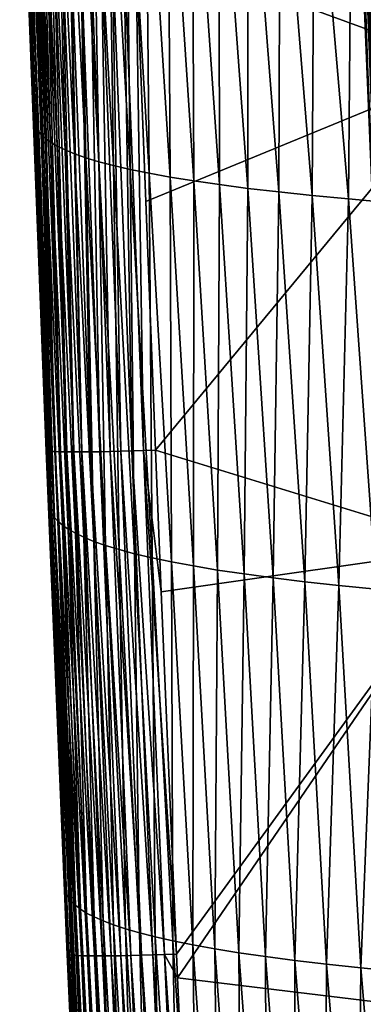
# Model space of a CAD drawing. Header units: metres. Extents: x -104 to 104, y -68 to 90.
# Tile 131 of 256: x -22.54 to -19.43, y -24.63 to -15.7. Entities that reach past the tile are written whole.
import ezdxf

# ---------------------------------------------------------------- set-up
doc = ezdxf.new("R2010")
doc.units = ezdxf.units.M
doc.layers.add('solid_FIT-BATH-153_SW0002', color=7, linetype='CONTINUOUS')

msp = doc.modelspace()

# ---------------------------------------------------------------- linework, layer by layer
at = {"layer": 'solid_FIT-BATH-153_SW0002'}
for points in [[(-21.487806, -15.016661, 15.435974), (-18.440989, -16.132191, 15.406301), (-18.440989, -11.643194, 15.538368)], [(-19.496572, -12.856666, 10.309027), (-19.524097, -12.926329, 11.481321), (-19.357027, -16.995487, 11.352756)], [(-19.384653, -16.339708, 11.374646), (-19.357027, -16.995487, 11.352756), (-19.524097, -12.926329, 11.481321)], [(-19.524097, -12.926329, 11.481321), (-19.444784, -14.888508, 11.421427), (-19.384653, -16.339708, 11.374646)], [(-19.496572, -12.856666, 10.309027), (-19.357027, -16.995487, 11.352756), (-19.320799, -17.004362, 10.218962)], [(-19.452127, -12.890328, 9.207935), (-19.496572, -12.856666, 10.309027), (-19.320799, -17.004362, 10.218962)], [(-19.452127, -12.890328, 9.207935), (-19.320799, -17.004362, 10.218962), (-19.26881, -17.042706, 9.126818)], [(-19.39242, -12.92329, 8.137583), (-19.452127, -12.890328, 9.207935), (-19.26881, -17.042706, 9.126818)], [(-22.541233, -13.127982, 13.465222), (-22.409668, -16.60564, 14.37846), (-22.471033, -15.011228, 14.430099)], [(-22.404884, -16.639378, 13.384284), (-22.409668, -16.60564, 14.37846), (-22.541233, -13.127982, 13.465222)], [(-22.404884, -16.639378, 13.384284), (-22.541233, -13.127982, 13.465222), (-22.532694, -13.158288, 12.476645)], [(-22.393579, -16.67297, 12.413829), (-22.532694, -13.158288, 12.476645), (-22.516953, -13.188779, 11.505197)], [(-22.393579, -16.67297, 12.413829), (-22.404884, -16.639378, 13.384284), (-22.532694, -13.158288, 12.476645)], [(-22.374685, -16.706888, 11.458558), (-22.516953, -13.188779, 11.505197), (-22.493002, -13.21943, 10.550557)], [(-22.374685, -16.706888, 11.458558), (-22.393579, -16.67297, 12.413829), (-22.516953, -13.188779, 11.505197)], [(-22.347155, -16.74111, 10.518274), (-22.493002, -13.21943, 10.550557), (-22.459831, -13.250217, 9.612406)], [(-22.347155, -16.74111, 10.518274), (-22.374685, -16.706888, 11.458558), (-22.493002, -13.21943, 10.550557)], [(-22.309946, -16.775612, 9.592778), (-22.459831, -13.250217, 9.612406), (-22.416428, -13.281116, 8.690425)], [(-22.309946, -16.775612, 9.592778), (-22.347155, -16.74111, 10.518274), (-22.459831, -13.250217, 9.612406)], [(-22.262011, -16.810364, 8.681871), (-22.416428, -13.281116, 8.690425), (-22.361784, -13.312103, 7.784293)], [(-22.262011, -16.810364, 8.681871), (-22.309946, -16.775612, 9.592778), (-22.416428, -13.281116, 8.690425)], [(-22.202305, -16.845346, 7.785355), (-22.361784, -13.312103, 7.784293), (-22.294888, -13.343151, 6.893719)], [(-22.202305, -16.845346, 7.785355), (-22.262011, -16.810364, 8.681871), (-22.361784, -13.312103, 7.784293)], [(-22.129784, -16.880522, 6.903176), (-22.294888, -13.343151, 6.893719), (-22.214739, -13.37422, 6.018813)], [(-22.129784, -16.880522, 6.903176), (-22.202305, -16.845346, 7.785355), (-22.294888, -13.343151, 6.893719)], [(-22.043404, -16.915831, 6.035766), (-22.214739, -13.37422, 6.018813), (-22.120342, -13.405256, 5.15998)], [(-22.043404, -16.915831, 6.035766), (-22.129784, -16.880522, 6.903176), (-22.214739, -13.37422, 6.018813)], [(-21.942123, -16.951206, 5.183656), (-22.120342, -13.405256, 5.15998), (-22.010702, -13.436207, 4.317636)], [(-21.942123, -16.951206, 5.183656), (-22.043404, -16.915831, 6.035766), (-22.120342, -13.405256, 5.15998)], [(-21.824898, -16.986582, 4.34738), (-22.010702, -13.436207, 4.317636), (-21.884821, -13.467019, 3.492193)], [(-21.824898, -16.986582, 4.34738), (-21.942123, -16.951206, 5.183656), (-22.010702, -13.436207, 4.317636)], [(-21.690689, -17.021891, 3.52747), (-21.884821, -13.467019, 3.492193), (-21.741703, -13.497639, 2.684066)], [(-21.690689, -17.021891, 3.52747), (-21.824898, -16.986582, 4.34738), (-21.884821, -13.467019, 3.492193)], [(-21.538448, -17.057064, 2.724457), (-21.741703, -13.497639, 2.684066), (-21.580355, -13.528014, 1.893667)], [(-21.538448, -17.057064, 2.724457), (-21.690689, -17.021891, 3.52747), (-21.741703, -13.497639, 2.684066)], [(-21.367138, -17.092035, 1.938875), (-21.580355, -13.528014, 1.893667), (-21.399782, -13.558091, 1.121417)], [(-21.367138, -17.092035, 1.938875), (-21.538448, -17.057064, 2.724457), (-21.580355, -13.528014, 1.893667)], [(-21.175751, -17.126738, 1.171298), (-21.399782, -13.558091, 1.121417), (-21.199099, -13.587812, 0.367859)], [(-21.175751, -17.126738, 1.171298), (-21.367138, -17.092035, 1.938875), (-21.399782, -13.558091, 1.121417)], [(-20.963446, -17.161093, 0.422487), (-21.199099, -13.587812, 0.367859), (-20.977549, -13.617119, -0.366305)], [(-20.963446, -17.161093, 0.422487), (-21.175751, -17.126738, 1.171298), (-21.199099, -13.587812, 0.367859)], [(-20.729429, -17.195017, -0.306749), (-20.977549, -13.617119, -0.366305), (-20.734375, -13.645947, -1.080369)], [(-20.729429, -17.195017, -0.306749), (-20.963446, -17.161093, 0.422487), (-20.977549, -13.617119, -0.366305)], [(-20.472904, -17.22843, -1.015602), (-20.734375, -13.645947, -1.080369), (-20.46883, -13.674238, -1.773623)], [(-20.472904, -17.22843, -1.015602), (-20.729429, -17.195017, -0.306749), (-20.734375, -13.645947, -1.080369)], [(-20.193075, -17.261255, -1.703262), (-20.472904, -17.22843, -1.015602), (-20.46883, -13.674238, -1.773623)], [(-20.193075, -17.261255, -1.703262), (-20.46883, -13.674238, -1.773623), (-20.180162, -13.701929, -2.44536)], [(-19.889145, -17.293407, -2.368919), (-20.193075, -17.261255, -1.703262), (-20.180162, -13.701929, -2.44536)], [(-19.889145, -17.293407, -2.368919), (-20.180162, -13.701929, -2.44536), (-19.867617, -13.728961, -3.094871)], [(-19.560316, -17.324808, -3.011765), (-19.889145, -17.293407, -2.368919), (-19.867617, -13.728961, -3.094871)], [(-19.560316, -17.324808, -3.011765), (-19.867617, -13.728961, -3.094871), (-19.530445, -13.755271, -3.721449)], [(-19.205854, -17.355379, -3.631011), (-19.560316, -17.324808, -3.011765), (-19.530445, -13.755271, -3.721449)], [(-19.205854, -17.355379, -3.631011), (-19.530445, -13.755271, -3.721449), (-19.168047, -13.780803, -4.324433)], [(-19.441717, -14.826455, 11.55674), (-19.384653, -16.339708, 11.374646), (-19.444784, -14.888508, 11.421427)], [(-19.441717, -14.826455, 11.55674), (-19.357027, -16.995487, 11.352756), (-19.384653, -16.339708, 11.374646)], [(-19.441717, -14.826455, 11.55674), (-19.205877, -20.456232, 11.229293), (-19.357027, -16.995487, 11.352756)], [(-19.205618, -20.352133, 11.367557), (-19.205877, -20.456232, 11.229293), (-19.441717, -14.826455, 11.55674)], [(-19.205618, -20.352133, 11.367557), (-19.441717, -14.826455, 11.55674), (-19.416809, -14.829409, 11.693919)], [(-22.387014, -17.188152, 14.357919), (-22.479639, -15.019042, 14.537232), (-22.471033, -15.011228, 14.430099)], [(-22.301388, -19.608116, 14.382776), (-22.462259, -15.021613, 14.642456), (-22.479639, -15.019042, 14.537232)], [(-22.387014, -17.188152, 14.357919), (-22.301388, -19.608116, 14.382776), (-22.479639, -15.019042, 14.537232)], [(-22.387014, -17.188152, 14.357919), (-22.471033, -15.011228, 14.430099), (-22.409668, -16.60564, 14.37846)], [(-22.284302, -19.611128, 14.488235), (-22.434235, -15.023675, 14.743684), (-22.462259, -15.021613, 14.642456)], [(-22.301388, -19.608116, 14.382776), (-22.284302, -19.611128, 14.488235), (-22.462259, -15.021613, 14.642456)], [(-22.256523, -19.613592, 14.589717), (-22.396172, -15.025229, 14.840313), (-22.434235, -15.023675, 14.743684)], [(-22.284302, -19.611128, 14.488235), (-22.256523, -19.613592, 14.589717), (-22.434235, -15.023675, 14.743684)], [(-22.218657, -19.615511, 14.686613), (-22.348673, -15.026282, 14.931738), (-22.396172, -15.025229, 14.840313)], [(-22.256523, -19.613592, 14.589717), (-22.218657, -19.615511, 14.686613), (-22.396172, -15.025229, 14.840313)], [(-22.171309, -19.616886, 14.778313), (-22.292345, -15.026834, 15.017354), (-22.348673, -15.026282, 14.931738)], [(-22.218657, -19.615511, 14.686613), (-22.171309, -19.616886, 14.778313), (-22.348673, -15.026282, 14.931738)], [(-22.115089, -19.61772, 14.864208), (-22.227793, -15.026892, 15.096557), (-22.292345, -15.026834, 15.017354)], [(-22.171309, -19.616886, 14.778313), (-22.115089, -19.61772, 14.864208), (-22.292345, -15.026834, 15.017354)], [(-22.050604, -19.618015, 14.94369), (-22.155622, -15.026457, 15.168742), (-22.227793, -15.026892, 15.096557)], [(-22.115089, -19.61772, 14.864208), (-22.050604, -19.618015, 14.94369), (-22.227793, -15.026892, 15.096557)], [(-21.978458, -19.617773, 15.01615), (-22.076435, -15.025533, 15.233305), (-22.155622, -15.026457, 15.168742)], [(-22.050604, -19.618015, 14.94369), (-21.978458, -19.617773, 15.01615), (-22.155622, -15.026457, 15.168742)], [(-21.89926, -19.616995, 15.080976), (-21.990841, -15.024124, 15.289641), (-22.076435, -15.025533, 15.233305)], [(-21.978458, -19.617773, 15.01615), (-21.89926, -19.616995, 15.080976), (-22.076435, -15.025533, 15.233305)], [(-21.813618, -19.615683, 15.137563), (-21.899441, -15.022234, 15.337146), (-21.990841, -15.024124, 15.289641)], [(-21.89926, -19.616995, 15.080976), (-21.813618, -19.615683, 15.137563), (-21.990841, -15.024124, 15.289641)], [(-21.722136, -19.61384, 15.1853), (-21.802841, -15.019866, 15.375215), (-21.899441, -15.022234, 15.337146)], [(-21.813618, -19.615683, 15.137563), (-21.722136, -19.61384, 15.1853), (-21.899441, -15.022234, 15.337146)], [(-21.625422, -19.611467, 15.223577), (-21.701647, -15.017024, 15.403242), (-21.802841, -15.019866, 15.375215)], [(-21.722136, -19.61384, 15.1853), (-21.625422, -19.611467, 15.223577), (-21.802841, -15.019866, 15.375215)], [(-21.524082, -19.608566, 15.251787), (-21.596464, -15.013711, 15.420625), (-21.701647, -15.017024, 15.403242)], [(-21.625422, -19.611467, 15.223577), (-21.524082, -19.608566, 15.251787), (-21.701647, -15.017024, 15.403242)], [(-21.418726, -19.605141, 15.26932), (-21.487806, -15.016661, 15.435974), (-21.596464, -15.013711, 15.420625)], [(-21.524082, -19.608566, 15.251787), (-21.418726, -19.605141, 15.26932), (-21.596464, -15.013711, 15.420625)], [(-21.487806, -15.016661, 15.435974), (-21.398748, -17.347137, 15.361984), (-18.440989, -16.132191, 15.406301)], [(-21.487806, -15.016661, 15.435974), (-21.309797, -19.602661, 15.285556), (-21.398748, -17.347137, 15.361984)], [(-21.418726, -19.605141, 15.26932), (-21.309797, -19.602661, 15.285556), (-21.487806, -15.016661, 15.435974)], [(-21.398748, -17.347137, 15.361984), (-21.309797, -19.602661, 15.285556), (-18.440989, -16.132191, 15.406301)], [(-21.309797, -19.602661, 15.285556), (-18.440989, -20.485737, 15.260848), (-18.440989, -16.132191, 15.406301)], [(-22.404884, -16.639378, 13.384284), (-22.387014, -17.188152, 14.357919), (-22.409668, -16.60564, 14.37846)], [(-22.404884, -16.639378, 13.384284), (-22.291748, -19.598778, 14.270412), (-22.387014, -17.188152, 14.357919)], [(-22.404884, -16.639378, 13.384284), (-22.2714, -20.105124, 14.251969), (-22.291748, -19.598778, 14.270412)], [(-22.263288, -20.140936, 13.280396), (-22.2714, -20.105124, 14.251969), (-22.404884, -16.639378, 13.384284)], [(-22.263288, -20.140936, 13.280396), (-22.404884, -16.639378, 13.384284), (-22.393579, -16.67297, 12.413829)], [(-22.248533, -20.175676, 12.341836), (-22.393579, -16.67297, 12.413829), (-22.374685, -16.706888, 11.458558)], [(-22.248533, -20.175676, 12.341836), (-22.263288, -20.140936, 13.280396), (-22.393579, -16.67297, 12.413829)], [(-22.225965, -20.210838, 11.415796), (-22.374685, -16.706888, 11.458558), (-22.347155, -16.74111, 10.518274)], [(-22.225965, -20.210838, 11.415796), (-22.248533, -20.175676, 12.341836), (-22.374685, -16.706888, 11.458558)], [(-22.194544, -20.246399, 10.502232), (-22.347155, -16.74111, 10.518274), (-22.309946, -16.775612, 9.592778)], [(-22.194544, -20.246399, 10.502232), (-22.225965, -20.210838, 11.415796), (-22.347155, -16.74111, 10.518274)], [(-22.153233, -20.282335, 9.601096), (-22.309946, -16.775612, 9.592778), (-22.262011, -16.810364, 8.681871)], [(-22.153233, -20.282335, 9.601096), (-22.194544, -20.246399, 10.502232), (-22.309946, -16.775612, 9.592778)], [(-22.100992, -20.318623, 8.712343), (-22.262011, -16.810364, 8.681871), (-22.202305, -16.845346, 7.785355)], [(-22.100992, -20.318623, 8.712343), (-22.153233, -20.282335, 9.601096), (-22.262011, -16.810364, 8.681871)], [(-22.036787, -20.355236, 7.835942), (-22.202305, -16.845346, 7.785355), (-22.129784, -16.880522, 6.903176)], [(-22.036787, -20.355236, 7.835942), (-22.100992, -20.318623, 8.712343), (-22.202305, -16.845346, 7.785355)], [(-21.959572, -20.392126, 6.972196), (-22.129784, -16.880522, 6.903176), (-22.043404, -16.915831, 6.035766)], [(-21.959572, -20.392126, 6.972196), (-22.036787, -20.355236, 7.835942), (-22.129784, -16.880522, 6.903176)], [(-21.868296, -20.429222, 6.121743), (-22.043404, -16.915831, 6.035766), (-21.942123, -16.951206, 5.183656)], [(-21.868296, -20.429222, 6.121743), (-21.959572, -20.392126, 6.972196), (-22.043404, -16.915831, 6.035766)], [(-21.761913, -20.46645, 5.285235), (-21.942123, -16.951206, 5.183656), (-21.824898, -16.986582, 4.34738)], [(-21.761913, -20.46645, 5.285235), (-21.868296, -20.429222, 6.121743), (-21.942123, -16.951206, 5.183656)], [(-21.63937, -20.503733, 4.463327), (-21.824898, -16.986582, 4.34738), (-21.690689, -17.021891, 3.52747)], [(-21.63937, -20.503733, 4.463327), (-21.761913, -20.46645, 5.285235), (-21.824898, -16.986582, 4.34738)], [(-21.49962, -20.541002, 3.656671), (-21.690689, -17.021891, 3.52747), (-21.538448, -17.057064, 2.724457)], [(-21.49962, -20.541002, 3.656671), (-21.63937, -20.503733, 4.463327), (-21.690689, -17.021891, 3.52747)], [(-21.341612, -20.57818, 2.865919), (-21.538448, -17.057064, 2.724457), (-21.367138, -17.092035, 1.938875)], [(-21.341612, -20.57818, 2.865919), (-21.49962, -20.541002, 3.656671), (-21.538448, -17.057064, 2.724457)], [(-21.164301, -20.615196, 2.091728), (-21.367138, -17.092035, 1.938875), (-21.175751, -17.126738, 1.171298)], [(-21.164301, -20.615196, 2.091728), (-21.341612, -20.57818, 2.865919), (-21.367138, -17.092035, 1.938875)], [(-20.966738, -20.651966, 1.334857), (-21.175751, -17.126738, 1.171298), (-20.963446, -17.161093, 0.422487)], [(-20.966738, -20.651966, 1.334857), (-21.164301, -20.615196, 2.091728), (-21.175751, -17.126738, 1.171298)], [(-22.387014, -17.188152, 14.357919), (-22.291748, -19.598778, 14.270412), (-22.301388, -19.608116, 14.382776)], [(-20.748106, -20.688402, 0.596198), (-20.966738, -20.651966, 1.334857), (-20.963446, -17.161093, 0.422487)], [(-20.748106, -20.688402, 0.596198), (-20.963446, -17.161093, 0.422487), (-20.729429, -17.195017, -0.306749)], [(-20.507593, -20.724413, -0.123353), (-20.748106, -20.688402, 0.596198), (-20.729429, -17.195017, -0.306749)], [(-20.507593, -20.724413, -0.123353), (-20.729429, -17.195017, -0.306749), (-20.472904, -17.22843, -1.015602)], [(-20.244387, -20.759905, -0.822896), (-20.507593, -20.724413, -0.123353), (-20.472904, -17.22843, -1.015602)], [(-20.244387, -20.759905, -0.822896), (-20.472904, -17.22843, -1.015602), (-20.193075, -17.261255, -1.703262)], [(-19.957678, -20.794788, -1.501533), (-20.244387, -20.759905, -0.822896), (-20.193075, -17.261255, -1.703262)], [(-19.957678, -20.794788, -1.501533), (-20.193075, -17.261255, -1.703262), (-19.889145, -17.293407, -2.368919)], [(-19.646652, -20.828972, -2.158366), (-19.957678, -20.794788, -1.501533), (-19.889145, -17.293407, -2.368919)], [(-19.646652, -20.828972, -2.158366), (-19.889145, -17.293407, -2.368919), (-19.560316, -17.324808, -3.011765)], [(-19.310501, -20.862366, -2.792498), (-19.646652, -20.828972, -2.158366), (-19.560316, -17.324808, -3.011765)], [(-19.310501, -20.862366, -2.792498), (-19.560316, -17.324808, -3.011765), (-19.205854, -17.355379, -3.631011)], [(-22.110929, -24.174856, 14.208208), (-22.301388, -19.608116, 14.382776), (-22.291748, -19.598778, 14.270412)], [(-22.094353, -24.178358, 14.314093), (-22.284302, -19.611128, 14.488235), (-22.301388, -19.608116, 14.382776)], [(-22.110929, -24.174856, 14.208208), (-22.094353, -24.178358, 14.314093), (-22.301388, -19.608116, 14.382776)], [(-22.110929, -24.174856, 14.208208), (-22.291748, -19.598778, 14.270412), (-22.2714, -20.105124, 14.251969)], [(-22.066992, -24.181259, 14.416028), (-22.256523, -19.613592, 14.589717), (-22.284302, -19.611128, 14.488235)], [(-22.094353, -24.178358, 14.314093), (-22.066992, -24.181259, 14.416028), (-22.284302, -19.611128, 14.488235)], [(-22.029457, -24.183561, 14.513396), (-22.218657, -19.615511, 14.686613), (-22.256523, -19.613592, 14.589717)], [(-22.066992, -24.181259, 14.416028), (-22.029457, -24.183561, 14.513396), (-22.256523, -19.613592, 14.589717)], [(-21.982363, -24.185265, 14.605581), (-22.171309, -19.616886, 14.778313), (-22.218657, -19.615511, 14.686613)], [(-22.029457, -24.183561, 14.513396), (-21.982363, -24.185265, 14.605581), (-22.218657, -19.615511, 14.686613)], [(-21.926317, -24.186371, 14.691964), (-22.115089, -19.61772, 14.864208), (-22.171309, -19.616886, 14.778313)], [(-21.982363, -24.185265, 14.605581), (-21.926317, -24.186371, 14.691964), (-22.171309, -19.616886, 14.778313)], [(-21.861931, -24.186878, 14.77193), (-22.050604, -19.618015, 14.94369), (-22.115089, -19.61772, 14.864208)], [(-21.926317, -24.186371, 14.691964), (-21.861931, -24.186878, 14.77193), (-22.115089, -19.61772, 14.864208)], [(-21.789814, -24.186789, 14.844861), (-21.978458, -19.617773, 15.01615), (-22.050604, -19.618015, 14.94369)], [(-21.861931, -24.186878, 14.77193), (-21.789814, -24.186789, 14.844861), (-22.050604, -19.618015, 14.94369)], [(-21.710579, -24.186104, 14.910139), (-21.89926, -19.616995, 15.080976), (-21.978458, -19.617773, 15.01615)], [(-21.789814, -24.186789, 14.844861), (-21.710579, -24.186104, 14.910139), (-21.978458, -19.617773, 15.01615)], [(-21.624836, -24.184824, 14.967149), (-21.813618, -19.615683, 15.137563), (-21.89926, -19.616995, 15.080976)], [(-21.710579, -24.186104, 14.910139), (-21.624836, -24.184824, 14.967149), (-21.89926, -19.616995, 15.080976)], [(-21.533197, -24.182949, 15.015272), (-21.722136, -19.61384, 15.1853), (-21.813618, -19.615683, 15.137563)], [(-21.624836, -24.184824, 14.967149), (-21.533197, -24.182949, 15.015272), (-21.813618, -19.615683, 15.137563)], [(-21.43627, -24.180479, 15.053891), (-21.625422, -19.611467, 15.223577), (-21.722136, -19.61384, 15.1853)], [(-21.533197, -24.182949, 15.015272), (-21.43627, -24.180479, 15.053891), (-21.722136, -19.61384, 15.1853)], [(-21.334667, -24.177416, 15.082391), (-21.524082, -19.608566, 15.251787), (-21.625422, -19.611467, 15.223577)], [(-21.43627, -24.180479, 15.053891), (-21.334667, -24.177416, 15.082391), (-21.625422, -19.611467, 15.223577)], [(-21.228998, -24.173759, 15.100153), (-21.418726, -19.605141, 15.26932), (-21.524082, -19.608566, 15.251787)], [(-21.334667, -24.177416, 15.082391), (-21.228998, -24.173759, 15.100153), (-21.524082, -19.608566, 15.251787)], [(-21.418726, -19.605141, 15.26932), (-21.258017, -20.886545, 15.239837), (-21.309797, -19.602661, 15.285556)], [(-21.418726, -19.605141, 15.26932), (-21.119917, -24.170906, 15.11518), (-21.258017, -20.886545, 15.239837)], [(-21.228998, -24.173759, 15.100153), (-21.119917, -24.170906, 15.11518), (-21.418726, -19.605141, 15.26932)], [(-21.309797, -19.602661, 15.285556), (-21.258017, -20.886545, 15.239837), (-18.440989, -20.485737, 15.260848)], [(-22.15694, -22.893051, 14.148731), (-22.110929, -24.174856, 14.208208), (-22.2714, -20.105124, 14.251969)], [(-22.263288, -20.140936, 13.280396), (-22.15694, -22.893051, 14.148731), (-22.2714, -20.105124, 14.251969)], [(-22.263288, -20.140936, 13.280396), (-22.126011, -23.627802, 14.120436), (-22.15694, -22.893051, 14.148731)], [(-22.115704, -23.626369, 13.201926), (-22.126011, -23.627802, 14.120436), (-22.263288, -20.140936, 13.280396)], [(-22.115704, -23.626369, 13.201926), (-22.263288, -20.140936, 13.280396), (-22.248533, -20.175676, 12.341836)], [(-22.097166, -23.659801, 12.303427), (-22.248533, -20.175676, 12.341836), (-22.225965, -20.210838, 11.415796)], [(-22.097166, -23.659801, 12.303427), (-22.115704, -23.626369, 13.201926), (-22.248533, -20.175676, 12.341836)], [(-22.070757, -23.693689, 11.414365), (-22.225965, -20.210838, 11.415796), (-22.194544, -20.246399, 10.502232)], [(-22.070757, -23.693689, 11.414365), (-22.097166, -23.659801, 12.303427), (-22.225965, -20.210838, 11.415796)], [(-22.03548, -23.728014, 10.534864), (-22.194544, -20.246399, 10.502232), (-22.153233, -20.282335, 9.601096)], [(-22.03548, -23.728014, 10.534864), (-22.070757, -23.693689, 11.414365), (-22.194544, -20.246399, 10.502232)], [(-21.990337, -23.762753, 9.66505), (-22.153233, -20.282335, 9.601096), (-22.100992, -20.318623, 8.712343)], [(-21.990337, -23.762753, 9.66505), (-22.03548, -23.728014, 10.534864), (-22.153233, -20.282335, 9.601096)], [(-21.934326, -23.797888, 8.805042), (-22.100992, -20.318623, 8.712343), (-22.036787, -20.355236, 7.835942)], [(-21.934326, -23.797888, 8.805042), (-21.990337, -23.762753, 9.66505), (-22.100992, -20.318623, 8.712343)], [(-21.866447, -23.833387, 7.955052), (-22.036787, -20.355236, 7.835942), (-21.959572, -20.392126, 6.972196)], [(-21.866447, -23.833387, 7.955052), (-21.934326, -23.797888, 8.805042), (-22.036787, -20.355236, 7.835942)], [(-21.785677, -23.869192, 7.115712), (-21.959572, -20.392126, 6.972196), (-21.868296, -20.429222, 6.121743)], [(-21.785677, -23.869192, 7.115712), (-21.866447, -23.833387, 7.955052), (-21.959572, -20.392126, 6.972196)], [(-21.69099, -23.90523, 6.287793), (-21.868296, -20.429222, 6.121743), (-21.761913, -20.46645, 5.285235)], [(-21.69099, -23.90523, 6.287793), (-21.785677, -23.869192, 7.115712), (-21.868296, -20.429222, 6.121743)], [(-21.581362, -23.941427, 5.472064), (-21.761913, -20.46645, 5.285235), (-21.63937, -20.503733, 4.463327)], [(-21.581362, -23.941427, 5.472064), (-21.69099, -23.90523, 6.287793), (-21.761913, -20.46645, 5.285235)], [(-21.455763, -23.977715, 4.669298), (-21.63937, -20.503733, 4.463327), (-21.49962, -20.541002, 3.656671)], [(-21.455763, -23.977715, 4.669298), (-21.581362, -23.941427, 5.472064), (-21.63937, -20.503733, 4.463327)], [(-21.258017, -20.886545, 15.239837), (-21.119917, -24.170906, 15.11518), (-18.440989, -20.485737, 15.260848)], [(-21.119917, -24.170906, 15.11518), (-21.110527, -24.385883, 15.10662), (-18.440989, -20.485737, 15.260848)], [(-21.110527, -24.385883, 15.10662), (-18.440989, -24.709631, 15.101609), (-18.440989, -20.485737, 15.260848)], [(-21.313169, -24.014017, 3.880264), (-21.49962, -20.541002, 3.656671), (-21.341612, -20.57818, 2.865919)], [(-21.313169, -24.014017, 3.880264), (-21.455763, -23.977715, 4.669298), (-21.49962, -20.541002, 3.656671)], [(-21.152554, -24.050264, 3.105731), (-21.341612, -20.57818, 2.865919), (-21.164301, -20.615196, 2.091728)], [(-21.152554, -24.050264, 3.105731), (-21.313169, -24.014017, 3.880264), (-21.341612, -20.57818, 2.865919)], [(-20.972906, -24.086382, 2.346487), (-21.164301, -20.615196, 2.091728), (-20.966738, -20.651966, 1.334857)], [(-20.972906, -24.086382, 2.346487), (-21.152554, -24.050264, 3.105731), (-21.164301, -20.615196, 2.091728)], [(-20.773355, -24.122284, 1.603444), (-20.972906, -24.086382, 2.346487), (-20.966738, -20.651966, 1.334857)], [(-20.773355, -24.122284, 1.603444), (-20.966738, -20.651966, 1.334857), (-20.748106, -20.688402, 0.596198)], [(-20.553095, -24.157881, 0.877578), (-20.773355, -24.122284, 1.603444), (-20.748106, -20.688402, 0.596198)], [(-20.553095, -24.157881, 0.877578), (-20.748106, -20.688402, 0.596198), (-20.507593, -20.724413, -0.123353)], [(-20.311321, -24.193081, 0.169864), (-20.553095, -24.157881, 0.877578), (-20.507593, -20.724413, -0.123353)], [(-20.311321, -24.193081, 0.169864), (-20.507593, -20.724413, -0.123353), (-20.244387, -20.759905, -0.822896)], [(-20.04723, -24.227793, -0.518722), (-20.311321, -24.193081, 0.169864), (-20.244387, -20.759905, -0.822896)], [(-20.04723, -24.227793, -0.518722), (-20.244387, -20.759905, -0.822896), (-19.957678, -20.794788, -1.501533)], [(-19.760015, -24.261925, -1.187203), (-20.04723, -24.227793, -0.518722), (-19.957678, -20.794788, -1.501533)], [(-19.760015, -24.261925, -1.187203), (-19.957678, -20.794788, -1.501533), (-19.646652, -20.828972, -2.158366)], [(-19.448875, -24.295389, -1.834604), (-19.760015, -24.261925, -1.187203), (-19.646652, -20.828972, -2.158366)], [(-19.448875, -24.295389, -1.834604), (-19.646652, -20.828972, -2.158366), (-19.310501, -20.862366, -2.792498)], [(-19.113022, -24.328093, -2.459957), (-19.448875, -24.295389, -1.834604), (-19.310501, -20.862366, -2.792498)], [(-22.15694, -22.893051, 14.148731), (-22.126011, -23.627802, 14.120436), (-22.110929, -24.174856, 14.208208)], [(-22.115704, -23.626369, 13.201926), (-22.100836, -24.219641, 14.097015), (-22.126011, -23.627802, 14.120436)], [(-22.126011, -23.627802, 14.120436), (-22.100836, -24.219641, 14.097015), (-22.110929, -24.174856, 14.208208)], [(-22.115704, -23.626369, 13.201926), (-21.974428, -27.102419, 13.973768), (-22.100836, -24.219641, 14.097015)], [(-21.959553, -27.091906, 13.086203), (-21.974428, -27.102419, 13.973768), (-22.115704, -23.626369, 13.201926)], [(-21.959553, -27.091906, 13.086203), (-22.115704, -23.626369, 13.201926), (-22.097166, -23.659801, 12.303427)], [(-21.935976, -27.12182, 12.219925), (-22.097166, -23.659801, 12.303427), (-22.070757, -23.693689, 11.414365)], [(-21.935976, -27.12182, 12.219925), (-21.959553, -27.091906, 13.086203), (-22.097166, -23.659801, 12.303427)], [(-21.904284, -27.152176, 11.360043), (-22.070757, -23.693689, 11.414365), (-22.03548, -23.728014, 10.534864)], [(-21.904284, -27.152176, 11.360043), (-21.935976, -27.12182, 12.219925), (-22.070757, -23.693689, 11.414365)], [(-21.863497, -27.182951, 10.506866), (-22.03548, -23.728014, 10.534864), (-21.990337, -23.762753, 9.66505)], [(-21.863497, -27.182951, 10.506866), (-21.904284, -27.152176, 11.360043), (-22.03548, -23.728014, 10.534864)], [(-21.812632, -27.214132, 9.660704), (-21.990337, -23.762753, 9.66505), (-21.934326, -23.797888, 8.805042)], [(-21.812632, -27.214132, 9.660704), (-21.863497, -27.182951, 10.506866), (-21.990337, -23.762753, 9.66505)], [(-21.750706, -27.245697, 8.821877), (-21.934326, -23.797888, 8.805042), (-21.866447, -23.833387, 7.955052)], [(-21.750706, -27.245697, 8.821877), (-21.812632, -27.214132, 9.660704), (-21.934326, -23.797888, 8.805042)], [(-21.676714, -27.277607, 7.990999), (-21.866447, -23.833387, 7.955052), (-21.785677, -23.869192, 7.115712)], [(-21.676714, -27.277607, 7.990999), (-21.750706, -27.245697, 8.821877), (-21.866447, -23.833387, 7.955052)], [(-21.58963, -27.309795, 7.168978), (-21.785677, -23.869192, 7.115712), (-21.69099, -23.90523, 6.287793)], [(-21.58963, -27.309795, 7.168978), (-21.676714, -27.277607, 7.990999), (-21.785677, -23.869192, 7.115712)], [(-21.48843, -27.342197, 6.356734), (-21.69099, -23.90523, 6.287793), (-21.581362, -23.941427, 5.472064)], [(-21.48843, -27.342197, 6.356734), (-21.58963, -27.309795, 7.168978), (-21.69099, -23.90523, 6.287793)], [(-21.372084, -27.374748, 5.555187), (-21.581362, -23.941427, 5.472064), (-21.455763, -23.977715, 4.669298)], [(-21.372084, -27.374748, 5.555187), (-21.48843, -27.342197, 6.356734), (-21.581362, -23.941427, 5.472064)], [(-21.239567, -27.407379, 4.765257), (-21.455763, -23.977715, 4.669298), (-21.313169, -24.014017, 3.880264)], [(-21.239567, -27.407379, 4.765257), (-21.372084, -27.374748, 5.555187), (-21.455763, -23.977715, 4.669298)], [(-21.089849, -27.440025, 3.987864), (-21.313169, -24.014017, 3.880264), (-21.152554, -24.050264, 3.105731)], [(-21.089849, -27.440025, 3.987864), (-21.239567, -27.407379, 4.765257), (-21.313169, -24.014017, 3.880264)], [(-20.921911, -27.472624, 3.22393), (-21.152554, -24.050264, 3.105731), (-20.972906, -24.086382, 2.346487)], [(-20.921911, -27.472624, 3.22393), (-21.089849, -27.440025, 3.987864), (-21.152554, -24.050264, 3.105731)], [(-20.734798, -27.505098, 2.474438), (-20.972906, -24.086382, 2.346487), (-20.773355, -24.122284, 1.603444)], [(-20.734798, -27.505098, 2.474438), (-20.921911, -27.472624, 3.22393), (-20.972906, -24.086382, 2.346487)], [(-21.890738, -28.679258, 14.119317), (-22.094353, -24.178358, 14.314093), (-22.110929, -24.174856, 14.208208)], [(-21.906546, -28.675209, 14.012767), (-22.110929, -24.174856, 14.208208), (-22.100836, -24.219641, 14.097015)], [(-21.906546, -28.675209, 14.012767), (-21.890738, -28.679258, 14.119317), (-22.110929, -24.174856, 14.208208)], [(-21.864008, -28.682632, 14.221957), (-22.066992, -24.181259, 14.416028), (-22.094353, -24.178358, 14.314093)], [(-21.890738, -28.679258, 14.119317), (-21.864008, -28.682632, 14.221957), (-22.094353, -24.178358, 14.314093)], [(-21.826971, -28.685335, 14.320057), (-22.029457, -24.183561, 14.513396), (-22.066992, -24.181259, 14.416028)], [(-21.864008, -28.682632, 14.221957), (-21.826971, -28.685335, 14.320057), (-22.066992, -24.181259, 14.416028)], [(-21.780247, -28.687365, 14.412988), (-21.982363, -24.185265, 14.605581), (-22.029457, -24.183561, 14.513396)], [(-21.826971, -28.685335, 14.320057), (-21.780247, -28.687365, 14.412988), (-22.029457, -24.183561, 14.513396)], [(-21.724447, -28.688719, 14.500119), (-21.926317, -24.186371, 14.691964), (-21.982363, -24.185265, 14.605581)], [(-21.780247, -28.687365, 14.412988), (-21.724447, -28.688719, 14.500119), (-21.982363, -24.185265, 14.605581)], [(-21.660194, -28.689402, 14.580823), (-21.861931, -24.186878, 14.77193), (-21.926317, -24.186371, 14.691964)], [(-21.724447, -28.688719, 14.500119), (-21.660194, -28.689402, 14.580823), (-21.926317, -24.186371, 14.691964)], [(-21.588104, -28.689409, 14.654469), (-21.789814, -24.186789, 14.844861), (-21.861931, -24.186878, 14.77193)], [(-21.660194, -28.689402, 14.580823), (-21.588104, -28.689409, 14.654469), (-21.861931, -24.186878, 14.77193)], [(-21.508793, -28.688745, 14.720428), (-21.710579, -24.186104, 14.910139), (-21.789814, -24.186789, 14.844861)], [(-21.588104, -28.689409, 14.654469), (-21.508793, -28.688745, 14.720428), (-21.789814, -24.186789, 14.844861)], [(-21.422878, -28.687407, 14.778069), (-21.624836, -24.184824, 14.967149), (-21.710579, -24.186104, 14.910139)], [(-21.508793, -28.688745, 14.720428), (-21.422878, -28.687407, 14.778069), (-21.710579, -24.186104, 14.910139)], [(-21.330975, -28.685392, 14.826764), (-21.533197, -24.182949, 15.015272), (-21.624836, -24.184824, 14.967149)], [(-21.422878, -28.687407, 14.778069), (-21.330975, -28.685392, 14.826764), (-21.624836, -24.184824, 14.967149)], [(-21.233704, -28.682707, 14.865885), (-21.43627, -24.180479, 15.053891), (-21.533197, -24.182949, 15.015272)], [(-21.330975, -28.685392, 14.826764), (-21.233704, -28.682707, 14.865885), (-21.533197, -24.182949, 15.015272)], [(-21.131678, -28.679346, 14.894799), (-21.334667, -24.177416, 15.082391), (-21.43627, -24.180479, 15.053891)], [(-21.233704, -28.682707, 14.865885), (-21.131678, -28.679346, 14.894799), (-21.43627, -24.180479, 15.053891)], [(-21.025518, -28.67531, 14.912879), (-21.228998, -24.173759, 15.100153), (-21.334667, -24.177416, 15.082391)], [(-21.131678, -28.679346, 14.894799), (-21.025518, -28.67531, 14.912879), (-21.334667, -24.177416, 15.082391)], [(-21.228998, -24.173759, 15.100153), (-21.110527, -24.385883, 15.10662), (-21.119917, -24.170906, 15.11518)], [(-21.228998, -24.173759, 15.100153), (-20.915075, -28.684969, 14.924475), (-21.110527, -24.385883, 15.10662)], [(-21.025518, -28.67531, 14.912879), (-20.915075, -28.684969, 14.924475), (-21.228998, -24.173759, 15.100153)], [(-20.527687, -27.537367, 1.740469), (-20.773355, -24.122284, 1.603444), (-20.553095, -24.157881, 0.877578)], [(-20.527687, -27.537367, 1.740469), (-20.734798, -27.505098, 2.474438), (-20.773355, -24.122284, 1.603444)], [(-20.299759, -27.569347, 1.023112), (-20.553095, -24.157881, 0.877578), (-20.311321, -24.193081, 0.169864)], [(-20.299759, -27.569347, 1.023112), (-20.527687, -27.537367, 1.740469), (-20.553095, -24.157881, 0.877578)], [(-21.906546, -28.675209, 14.012767), (-22.100836, -24.219641, 14.097015), (-21.974428, -27.102419, 13.973768)], [(-20.050196, -27.600952, 0.323458), (-20.311321, -24.193081, 0.169864), (-20.04723, -24.227793, -0.518722)], [(-20.050196, -27.600952, 0.323458), (-20.299759, -27.569347, 1.023112), (-20.311321, -24.193081, 0.169864)], [(-19.778183, -27.632101, -0.357404), (-20.050196, -27.600952, 0.323458), (-20.04723, -24.227793, -0.518722)], [(-19.778183, -27.632101, -0.357404), (-20.04723, -24.227793, -0.518722), (-19.760015, -24.261925, -1.187203)], [(-19.482903, -27.662706, -1.018384), (-19.778183, -27.632101, -0.357404), (-19.760015, -24.261925, -1.187203)], [(-19.482903, -27.662706, -1.018384), (-19.760015, -24.261925, -1.187203), (-19.448875, -24.295389, -1.834604)], [(-19.16354, -27.692688, -1.658392), (-19.482903, -27.662706, -1.018384), (-19.448875, -24.295389, -1.834604)], [(-19.16354, -27.692688, -1.658392), (-19.448875, -24.295389, -1.834604), (-19.113022, -24.328093, -2.459957)], [(-21.110527, -24.385883, 15.10662), (-20.953793, -27.860876, 14.961055), (-18.440989, -24.709631, 15.101609)], [(-21.110527, -24.385883, 15.10662), (-20.915075, -28.684969, 14.924475), (-20.953793, -27.860876, 14.961055)]]:
    msp.add_3dface(points, dxfattribs=at)

doc.saveas('drawing.dxf')
